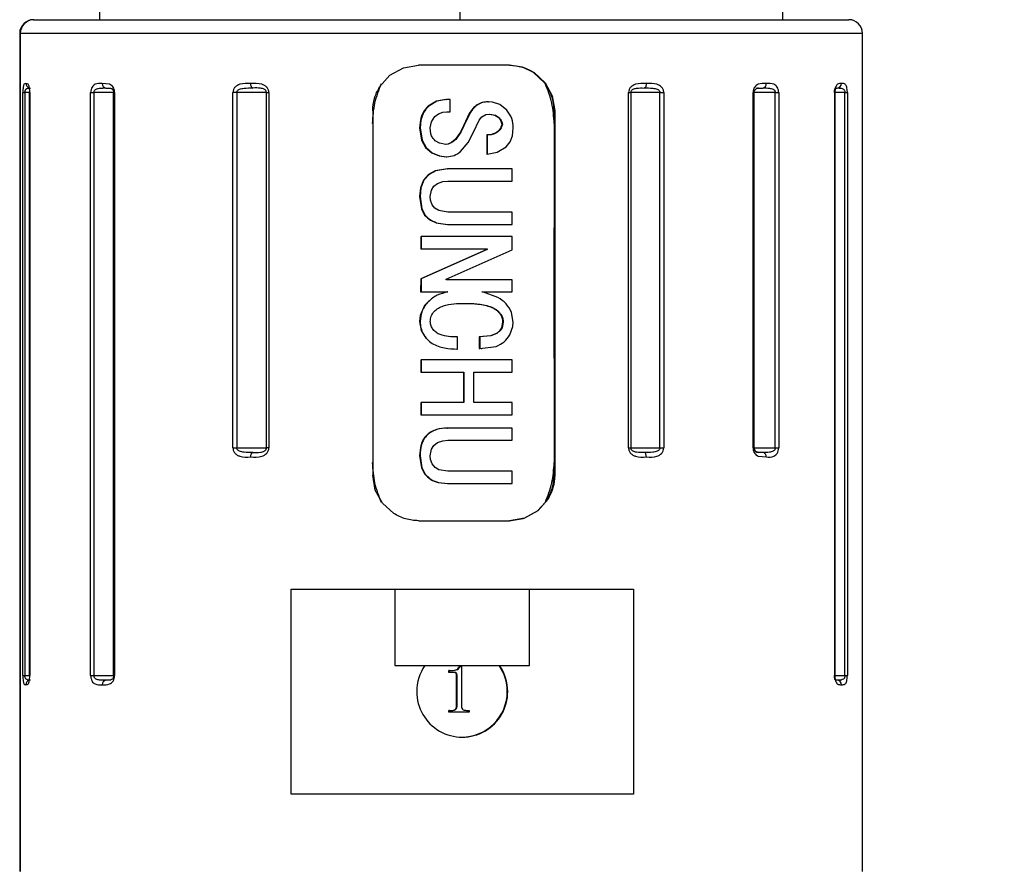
# Model space of a CAD drawing. Header units: millimetres. Extents: x 10 to 584, y 10 to 410.
# Tile 9 of 28: x 170 to 192, y 295 to 313. Entities that reach past the tile are written whole.
import ezdxf

# ---------------------------------------------------------------- set-up
doc = ezdxf.new("R2010")
doc.units = ezdxf.units.MM
doc.header["$LTSCALE"] = 2
doc.linetypes.add('SLD-实线', pattern=[0])
doc.layers.add('细实线层', color=7, linetype='SLD-实线')
doc.styles.add('SLDTEXTSTYLE1', font='txt')
doc.dimstyles.new('SLDDIMSTYLE1', dxfattribs={"dimtxt": 5, "dimasz": 5, "dimexe": 0, "dimexo": 0.0625, "dimgap": 1.25, "dimtad": 2, "dimrnd": 1e-09, "dimzin": 12, "dimdsep": 46, "dimtxsty": 'SLDTEXTSTYLE1', "dimsah": 1, "dimcen": 0.09, "dimadec": 0, "dimazin": 3, "dimtol": 1, "dimtp": 30, "dimtm": 30, "dimtfac": 1, "dimtdec": 0, "dimtofl": 0, "dimtmove": 0, "dimatfit": 3, "dimfxl": 1, "dimfrac": 2, "dimtolj": 1, "dimarcsym": 0})

# ---------------------------------------------------------------- blocks, each defined once
blk = doc.blocks.new('_D_1')
at = {"layer": '细实线层'}
for p, q in [((188.081, 327.375), (274.193, 327.375)), ((272.193, 327.375), (272.193, 247.969)), ((214.421, 247.969), (274.193, 247.969))]:
    blk.add_line(p, q, dxfattribs=at)
for points in [[(272.193, 327.375), (271.423, 322.375), (272.962, 322.375)], [(272.193, 247.969), (272.962, 252.969), (271.423, 252.969)]]:
    blk.add_solid(points, dxfattribs=at)
at = {"layer": '细实线层', "attachment_point": 1, "rotation": 90, "style": 'SLDTEXTSTYLE1'}
for s, insert, char_height in [('±30', (267.874, 290.4), 3.5), ('300', (266.375, 278.761), 5)]:
    blk.add_mtext(s, dxfattribs=dict(at, insert=insert, char_height=char_height))

msp = doc.modelspace()

# ---------------------------------------------------------------- linework, layer by layer
at = {"color": 7, "linetype": 'SLD-实线', "lineweight": 25}
for p, q in [((172.221204, 313.655083), (172.221204, 313.450267)), ((180.132125, 313.655083), (180.132125, 313.450267)), ((187.221204, 313.450267), (187.221204, 313.655083)), ((170.771204, 313.450267), (170.784648, 313.450267)), ((170.784648, 313.450267), (188.671205, 313.450267)), ((170.471204, 313.150269), (170.471204, 294.750263)), ((170.485098, 313.150269), (170.485098, 294.750263)), ((188.971204, 294.750263), (188.971204, 313.150269)), ((178.594989, 312.228841), (178.891591, 312.393148)), ((178.891591, 312.393148), (179.226538, 312.450265)), ((181.223534, 312.450265), (179.226538, 312.450265)), ((181.505236, 312.405725), (181.21256, 312.450265)), ((181.751473, 312.289444), (181.505236, 312.405725)), ((181.993322, 312.065271), (181.751473, 312.289444)), ((181.762431, 312.289444), (182.00428, 312.065271)), ((178.368555, 311.973852), (178.594989, 312.228841)), ((182.007278, 312.046711), (181.993322, 312.065271)), ((182.00428, 312.065271), (182.159151, 311.776173)), ((170.541459, 299.050269), (170.541459, 311.850269)), ((170.541459, 311.850269), (170.585711, 311.850269)), ((170.585711, 311.850269), (170.585711, 299.050269)), ((170.689786, 311.850269), (170.689786, 299.050269)), ((170.689936, 311.850269), (170.692175, 311.850269)), ((170.689936, 299.050269), (170.689936, 311.850269)), ((170.692175, 311.850269), (170.692175, 299.050269)), ((172.028563, 299.050269), (172.028563, 311.850269)), ((172.028563, 311.850269), (172.100073, 311.850269)), ((172.100073, 311.850269), (172.100073, 299.050269)), ((172.532024, 311.850269), (172.532024, 299.050269)), ((172.532174, 311.850269), (172.554547, 311.850269)), ((172.532174, 299.050269), (172.532174, 311.850269)), ((172.554547, 311.850269), (172.554547, 299.050269)), ((175.152159, 304.050264), (175.152159, 311.850269)), ((175.235715, 311.850269), (175.152159, 311.850269)), ((175.8864, 311.850269), (175.235715, 311.850269)), ((175.235715, 311.850269), (175.235715, 304.050264)), ((175.8864, 311.850269), (175.941516, 311.850269)), ((175.8864, 304.050264), (175.8864, 311.850269)), ((175.941516, 311.850269), (175.941516, 304.050264)), ((183.833994, 304.050264), (183.833994, 311.850269)), ((183.833994, 311.850269), (183.886551, 311.850269)), ((183.886551, 311.850269), (183.886551, 304.050264)), ((184.523602, 311.850269), (183.886551, 311.850269)), ((184.523602, 304.050264), (184.523602, 311.850269)), ((184.523602, 311.850269), (184.606811, 311.850269)), ((184.606811, 311.850269), (184.606811, 304.050264)), ((186.566349, 304.050264), (186.566349, 311.850269)), ((186.592347, 304.050264), (186.592347, 311.850269)), ((187.055726, 304.050264), (187.055726, 311.850269)), ((187.055726, 311.850269), (187.129465, 311.850269)), ((187.129465, 311.850269), (187.129465, 304.050264)), ((188.36064, 299.050269), (188.36064, 311.850269)), ((188.367242, 299.050269), (188.367242, 311.850269)), ((188.379016, 311.949064), (188.413819, 311.950264)), ((188.447489, 311.95755), (188.448788, 311.957289)), ((188.582723, 299.050269), (188.582723, 311.850269)), ((188.582723, 311.850269), (188.636888, 311.850269)), ((188.636888, 311.850269), (188.636888, 299.050269)), ((179.619099, 311.661449), (179.438519, 311.554027)), ((179.630057, 311.661449), (179.449477, 311.554027)), ((179.824408, 311.694545), (179.619099, 311.661449)), ((179.835366, 311.694545), (179.630057, 311.661449)), ((179.824408, 311.694545), (179.835366, 311.694545)), ((179.917272, 311.694545), (179.835366, 311.694545)), ((180.74659, 311.647755), (180.757547, 311.647755)), ((180.84476, 311.642152), (180.757547, 311.647755)), ((181.009348, 311.590728), (180.84476, 311.642152)), ((182.159151, 311.776173), (182.213014, 311.450263)), ((178.219022, 311.450263), (178.219022, 303.450269)), ((179.660696, 311.385055), (179.755068, 311.417428)), ((179.755068, 311.417428), (179.846784, 311.425534)), ((179.846784, 311.425534), (179.916983, 311.425534)), ((181.163837, 311.46529), (181.009348, 311.590728)), ((182.213014, 311.450263), (182.202057, 311.450263)), ((182.202057, 311.450263), (182.202057, 311.169614)), ((182.213014, 311.450263), (182.213014, 303.450269)), ((179.265159, 311.241743), (179.249531, 311.074656)), ((179.276117, 311.241743), (179.260489, 311.074656)), ((179.483362, 311.074656), (179.507726, 311.208409)), ((179.507726, 311.208409), (179.581095, 311.324392)), ((179.581095, 311.324392), (179.660696, 311.385055)), ((180.345669, 311.403026), (180.209615, 311.121446)), ((180.356627, 311.403026), (180.220573, 311.121446)), ((180.430545, 310.981092), (180.555121, 311.24456)), ((180.555121, 311.24456), (180.616825, 311.318782)), ((180.616825, 311.318782), (180.702195, 311.365311)), ((180.702195, 311.365311), (180.792208, 311.378752)), ((180.78125, 311.378752), (180.90025, 311.356773)), ((180.792208, 311.378752), (180.911207, 311.356773)), ((180.90025, 311.356773), (180.970164, 311.311421)), ((180.911207, 311.356773), (180.981122, 311.311421)), ((179.249531, 311.074656), (179.260489, 311.074656)), ((179.249531, 311.074656), (179.292481, 310.802755)), ((179.260489, 311.074656), (179.303439, 310.802755)), ((179.497689, 310.946052), (179.483362, 311.074656)), ((180.145291, 310.984437), (180.030462, 310.819951)), ((180.156249, 310.984437), (180.04142, 310.819951)), ((180.209615, 311.121446), (180.145291, 310.984437)), ((180.220573, 311.121446), (180.156249, 310.984437)), ((180.209615, 311.121446), (180.220573, 311.121446)), ((180.313832, 310.751473), (180.430545, 310.981092)), ((181.053445, 311.154109), (181.064403, 311.154109)), ((181.286273, 310.902511), (181.303576, 311.074656)), ((182.202057, 311.169614), (182.202057, 308.880207)), ((179.292481, 310.802755), (179.379757, 310.644549)), ((179.303439, 310.802755), (179.390715, 310.644549)), ((179.685923, 310.736743), (179.589295, 310.793784)), ((180.030462, 310.819951), (179.948157, 310.751562)), ((180.04142, 310.819951), (179.959115, 310.751562)), ((180.75591, 310.922322), (180.722614, 310.920564)), ((180.722614, 310.920564), (180.733572, 310.920564)), ((181.147375, 310.655733), (181.236945, 310.76805)), ((181.236945, 310.76805), (181.286273, 310.902511)), ((179.379757, 310.644549), (179.515402, 310.524446)), ((179.390715, 310.644549), (179.52636, 310.524446)), ((179.822737, 310.712089), (179.685923, 310.736743)), ((179.866505, 310.718027), (179.81178, 310.712089)), ((179.877463, 310.718027), (179.822737, 310.712089)), ((179.948157, 310.751562), (179.866505, 310.718027)), ((179.959115, 310.751562), (179.877463, 310.718027)), ((180.148311, 310.555947), (180.313832, 310.751473)), ((180.73325, 310.501558), (180.953619, 310.541821)), ((180.953619, 310.541821), (181.147375, 310.655733)), ((179.515402, 310.524446), (179.676122, 310.459857)), ((179.52636, 310.524446), (179.687079, 310.459857)), ((179.676122, 310.459857), (179.83498, 310.443078)), ((179.687079, 310.459857), (179.845938, 310.443078)), ((179.83498, 310.443078), (179.845938, 310.443078)), ((180.722292, 310.501558), (180.73325, 310.501558)), ((179.590696, 310.13221), (179.444744, 310.053532)), ((179.601654, 310.13221), (179.455702, 310.053532)), ((179.858196, 310.174075), (179.590696, 310.13221)), ((179.869154, 310.174075), (179.601654, 310.13221)), ((179.858196, 310.174075), (179.869154, 310.174075)), ((181.279832, 310.174075), (179.869154, 310.174075)), ((179.332618, 309.929972), (179.267531, 309.760165)), ((179.343576, 309.929972), (179.278489, 309.760165)), ((179.444744, 310.053532), (179.332618, 309.929972)), ((179.455702, 310.053532), (179.343576, 309.929972)), ((179.638318, 309.85753), (179.756204, 309.896347)), ((179.756204, 309.896347), (179.868991, 309.905072)), ((179.868991, 309.905072), (181.279713, 309.905072)), ((179.267531, 309.760165), (179.248714, 309.565884)), ((179.278489, 309.760165), (179.259672, 309.565884)), ((179.482442, 309.565884), (179.507685, 309.707706)), ((179.507685, 309.707706), (179.559801, 309.794006)), ((179.559801, 309.794006), (179.638318, 309.85753)), ((179.248714, 309.565884), (179.259672, 309.565884)), ((179.248714, 309.565884), (179.286763, 309.301485)), ((179.259672, 309.565884), (179.297721, 309.301485)), ((179.489664, 309.486826), (179.482442, 309.565884)), ((179.524584, 309.388001), (179.489664, 309.486826)), ((179.286763, 309.301485), (179.358483, 309.16251)), ((179.297721, 309.301485), (179.369441, 309.16251)), ((179.585795, 309.311059), (179.524584, 309.388001)), ((179.669654, 309.259479), (179.585795, 309.311059)), ((179.868661, 309.226704), (179.669654, 309.259479)), ((181.279522, 309.226704), (179.868661, 309.226704)), ((181.279445, 308.957701), (181.279522, 309.226704)), ((179.652803, 308.980604), (179.857604, 308.957701)), ((179.663761, 308.980604), (179.868562, 308.957701)), ((179.857604, 308.957701), (179.868562, 308.957701)), ((179.868562, 308.957701), (181.279445, 308.957701)), ((182.202055, 306.018678), (182.202055, 308.880207)), ((182.202057, 308.880207), (182.202057, 306.018678)), ((179.271917, 308.688697), (179.282909, 308.688697)), ((179.282909, 308.688697), (179.282851, 308.419687)), ((181.27938, 308.688697), (179.282909, 308.688697)), ((181.279324, 308.396299), (181.27938, 308.688697)), ((180.72136, 308.407989), (179.271805, 307.764714)), ((179.271866, 308.419687), (179.282851, 308.419687)), ((180.732318, 308.407989), (179.282763, 307.764714)), ((179.282851, 308.419687), (180.732354, 308.419687)), ((179.833228, 307.753024), (181.279324, 308.396299)), ((180.721361, 308.419687), (180.72136, 308.407989)), ((180.72136, 308.407989), (180.732318, 308.407989)), ((180.732354, 308.419687), (180.732318, 308.407989)), ((179.271805, 307.764714), (179.27179, 307.472323)), ((179.271805, 307.764714), (179.282763, 307.764714)), ((179.282763, 307.764714), (179.282747, 307.472323)), ((179.833239, 307.741326), (179.833228, 307.753024)), ((181.279247, 307.741326), (179.833239, 307.741326)), ((181.279235, 307.472323), (181.279247, 307.741326)), ((179.27179, 307.472323), (179.282747, 307.472323)), ((179.282747, 307.472323), (179.866928, 307.472323)), ((179.531973, 307.347012), (179.356676, 307.173011)), ((179.855969, 307.472323), (179.755572, 307.44834)), ((180.613119, 307.472323), (181.279235, 307.472323)), ((180.650713, 307.46532), (180.61312, 307.472323)), ((180.965162, 307.354865), (180.650713, 307.46532)), ((179.356676, 307.173011), (179.262506, 306.959291)), ((179.262506, 306.959291), (179.248366, 306.82495)), ((181.30251, 306.813252), (181.267304, 307.01941)), ((179.248366, 306.82495), (179.282015, 306.629975)), ((179.248366, 306.82495), (179.259341, 306.82495)), ((181.047654, 306.689155), (181.001795, 306.616967)), ((181.058618, 306.689155), (181.012763, 306.616967)), ((181.070608, 306.813252), (181.047654, 306.689155)), ((181.081566, 306.813252), (181.058618, 306.689155)), ((181.070608, 306.813252), (181.081566, 306.813252)), ((181.231733, 306.532596), (181.295378, 306.71717)), ((181.295378, 306.71717), (181.30251, 306.813252)), ((179.282015, 306.629975), (179.383765, 306.458575)), ((180.078968, 306.216766), (180.078891, 306.485769)), ((180.803655, 306.511079), (180.558173, 306.485769)), ((180.558173, 306.485769), (180.569148, 306.485769)), ((180.814635, 306.511079), (180.569165, 306.485769)), ((180.569165, 306.485769), (180.569237, 306.228464)), ((180.93573, 306.563404), (180.803655, 306.511079)), ((180.946703, 306.563404), (180.814635, 306.511079)), ((181.001795, 306.616967), (180.93573, 306.563404)), ((181.012763, 306.616967), (180.946703, 306.563404)), ((180.558235, 306.228464), (180.569237, 306.228464)), ((180.569237, 306.228464), (180.930188, 306.279142)), ((180.60124, 306.228337), (180.612373, 306.228337)), ((180.067965, 306.216766), (180.078968, 306.216766)), ((182.202057, 306.018678), (182.202057, 303.72673)), ((179.27197, 305.982848), (179.282928, 305.982848)), ((181.279435, 305.982848), (179.282928, 305.982848)), ((181.27951, 305.713837), (181.279435, 305.982848)), ((179.272045, 305.713837), (179.283003, 305.713837)), ((179.283003, 305.713837), (180.219284, 305.713837)), ((180.441067, 305.713837), (181.27951, 305.713837)), ((179.272292, 305.047174), (179.28325, 305.047174)), ((180.219612, 305.047174), (179.28325, 305.047174)), ((181.279693, 305.047174), (180.44139, 305.047174)), ((179.272418, 304.778171), (179.283376, 304.778171)), ((179.283376, 304.778171), (181.279809, 304.778171)), ((179.858359, 304.485773), (179.869317, 304.485773)), ((181.279953, 304.485773), (179.869317, 304.485773)), ((179.508404, 304.019426), (179.560353, 304.105629)), ((179.560353, 304.105629), (179.638673, 304.169116)), ((179.638673, 304.169116), (179.756342, 304.207978)), ((179.756342, 304.207978), (179.869518, 304.216762)), ((179.869518, 304.216762), (181.280102, 304.216762)), ((175.152159, 304.050264), (175.235715, 304.050264)), ((175.235715, 304.050264), (175.8864, 304.050264)), ((175.941516, 304.050264), (175.8864, 304.050264)), ((179.249492, 303.877582), (179.287875, 303.613131)), ((179.249492, 303.877582), (179.26045, 303.877582)), ((179.26045, 303.877582), (179.298833, 303.613131)), ((179.483319, 303.877582), (179.508404, 304.019426)), ((179.490622, 303.798636), (179.483319, 303.877582)), ((183.833994, 304.050264), (183.886551, 304.050264)), ((183.886551, 304.050264), (184.523602, 304.050264)), ((184.523602, 304.050264), (184.606811, 304.050264)), ((187.055726, 304.050264), (187.129465, 304.050264)), ((179.525725, 303.699662), (179.490622, 303.798636)), ((179.587156, 303.622653), (179.525725, 303.699662)), ((182.202057, 303.72673), (182.202057, 303.450269)), ((178.274192, 303.124358), (178.219022, 303.450269)), ((179.287875, 303.613131), (179.359939, 303.474014)), ((179.298833, 303.613131), (179.370897, 303.474014)), ((179.671254, 303.571072), (179.587156, 303.622653)), ((179.870122, 303.538402), (179.671254, 303.571072)), ((181.280558, 303.538402), (179.870122, 303.538402)), ((182.202066, 303.450269), (182.213014, 303.450269)), ((179.655175, 303.292138), (179.859444, 303.269398)), ((179.666133, 303.292138), (179.870402, 303.269398)), ((179.859444, 303.269398), (179.870402, 303.269398)), ((179.870402, 303.269398), (181.280775, 303.269398)), ((178.432605, 302.835261), (178.274192, 303.124358)), ((178.679364, 302.611087), (178.432605, 302.835261)), ((181.834253, 302.671698), (182.008792, 302.855891)), ((182.066935, 302.926679), (181.845211, 302.671698)), ((181.542882, 302.507383), (181.834253, 302.671698)), ((181.845211, 302.671698), (181.55384, 302.507383)), ((179.226538, 302.450267), (181.223534, 302.450267)), ((181.212507, 302.450267), (181.524253, 302.500946)), ((181.55384, 302.507383), (181.223534, 302.450267)), ((181.524253, 302.500946), (181.542882, 302.507383)), ((176.42685, 300.950264), (183.941501, 300.950264)), ((176.42685, 296.450269), (176.42685, 300.950264)), ((178.707998, 300.950264), (178.707998, 299.270269)), ((181.660352, 299.270269), (181.660352, 300.950264)), ((183.941501, 300.950264), (183.941501, 296.450269)), ((178.707998, 299.270269), (181.660352, 299.270269)), ((179.893367, 299.120647), (179.893367, 299.162311)), ((179.904324, 299.162311), (179.893367, 299.162311)), ((179.904324, 299.120647), (179.893367, 299.120647)), ((179.904324, 299.120647), (179.904324, 299.162311)), ((179.904324, 299.162311), (179.95828, 299.162311)), ((180.011368, 299.120647), (179.904324, 299.120647)), ((180.143765, 299.259533), (180.132807, 299.259533)), ((180.143765, 299.259533), (180.167817, 299.259533)), ((180.167817, 299.259533), (180.167817, 298.379977)), ((170.541459, 299.050269), (170.585711, 299.050269)), ((170.689936, 299.050269), (170.692175, 299.050269)), ((172.028563, 299.050269), (172.100073, 299.050269)), ((172.532174, 299.050269), (172.554547, 299.050269)), ((180.070741, 299.069216), (180.059783, 299.069216)), ((180.059783, 298.378673), (180.059783, 299.069216)), ((180.070741, 298.378673), (180.070741, 299.069216)), ((188.413819, 298.950267), (188.379016, 298.951467)), ((188.582723, 299.050269), (188.636888, 299.050269)), ((181.171715, 298.700263), (181.182673, 298.700263)), ((179.904324, 298.287314), (179.893367, 298.287314)), ((179.893367, 298.245643), (179.893367, 298.287314)), ((179.904324, 298.245643), (179.893367, 298.245643)), ((179.904324, 298.245643), (179.904324, 298.287314)), ((179.904324, 298.287314), (179.957847, 298.287314)), ((180.334234, 298.245643), (179.904324, 298.245643)), ((180.070741, 298.378673), (180.059783, 298.378673)), ((180.276811, 298.287314), (180.334234, 298.287314)), ((180.334234, 298.287314), (180.334234, 298.245643)), ((183.941501, 296.450269), (176.42685, 296.450269))]:
    msp.add_line(p, q, dxfattribs=at)
at = {"color": 8, "linetype": 'SLD-实线', "lineweight": 25}
for p, q in [((170.485098, 313.150269), (170.471204, 313.150269)), ((188.971204, 313.150269), (170.485098, 313.150269)), ((170.689936, 311.850269), (170.585711, 311.850269)), ((170.689786, 311.850269), (170.689936, 311.850269)), ((172.532024, 311.850269), (172.100073, 311.850269)), ((172.445871, 312.032026), (172.283045, 312.050265)), ((172.363454, 311.950264), (172.466553, 311.945987)), ((172.532024, 311.850269), (172.532174, 311.850269)), ((186.566349, 311.850269), (186.592347, 311.850269)), ((187.055726, 311.850269), (186.592197, 311.850269)), ((188.36064, 311.850269), (188.367242, 311.850269)), ((188.582723, 311.850269), (188.367091, 311.850269)), ((186.566349, 304.050264), (186.592347, 304.050264)), ((186.591534, 304.050264), (187.055726, 304.050264)), ((186.682098, 303.8685), (186.856074, 303.850268)), ((170.585711, 299.050269), (170.689786, 299.050269)), ((170.689786, 299.050269), (170.689936, 299.050269)), ((172.100073, 299.050269), (172.532024, 299.050269)), ((172.466528, 298.954544), (172.363454, 298.950267)), ((172.532024, 299.050269), (172.532174, 299.050269)), ((188.36064, 299.050269), (188.367242, 299.050269)), ((188.367091, 299.050269), (188.582723, 299.050269))]:
    msp.add_line(p, q, dxfattribs=at)
at = {"color": 7, "linetype": 'SLD-实线', "lineweight": 25, "flags": 128}
for points in [[(175.587237, 311.950264), (175.578423, 311.952186), (175.569948, 311.957878), (175.562137, 311.967117), (175.55529, 311.979552), (175.549672, 311.994706), (175.545497, 312.011999), (175.542926, 312.03076), (175.542057, 312.050265)], [(184.225555, 312.050265), (184.224619, 312.03076), (184.221848, 312.011999), (184.217348, 311.994706), (184.211293, 311.979552), (184.203913, 311.967117), (184.195495, 311.957878), (184.186359, 311.952186), (184.176859, 311.950264)], [(179.916983, 311.425534), (179.917142, 311.576177), (179.917272, 311.694545)], [(180.722614, 310.920564), (180.722428, 310.685922), (180.722292, 310.501558)], [(180.733572, 310.920564), (180.733385, 310.685922), (180.73325, 310.501558)], [(181.279713, 309.905072), (181.279778, 310.055715), (181.279832, 310.174075)], [(179.271917, 308.688697), (179.271887, 308.538054), (179.271866, 308.419687)], [(180.558173, 306.485769), (180.558206, 306.341675), (180.558235, 306.228464)], [(179.27197, 305.982848), (179.27201, 305.832204), (179.272045, 305.713837)], [(179.282928, 305.982848), (179.282968, 305.832204), (179.283003, 305.713837)], [(180.208326, 305.713837), (180.208496, 305.340503), (180.208654, 305.047174)], [(180.219284, 305.713837), (180.219454, 305.340503), (180.219612, 305.047174)], [(180.44139, 305.047174), (180.441195, 305.420508), (180.441067, 305.713837)], [(179.272292, 305.047174), (179.27236, 304.896531), (179.272418, 304.778171)], [(179.28325, 305.047174), (179.283318, 304.896531), (179.283376, 304.778171)], [(181.279809, 304.778171), (181.279742, 304.928814), (181.279693, 305.047174)], [(181.280102, 304.216762), (181.280016, 304.367405), (181.279953, 304.485773)], [(175.542057, 303.850268), (175.542926, 303.869774), (175.545497, 303.888534), (175.549672, 303.90582), (175.55529, 303.920974), (175.562137, 303.933409), (175.569948, 303.942655), (175.578423, 303.948347), (175.587237, 303.950262)], [(184.225555, 303.850268), (184.224619, 303.869774), (184.221848, 303.888534), (184.217348, 303.90582), (184.211293, 303.920974), (184.203913, 303.933409), (184.195495, 303.942655), (184.186359, 303.948347), (184.176859, 303.950262)], [(181.280775, 303.269398), (181.280651, 303.420042), (181.280558, 303.538402)], [(188.373791, 298.952294), (188.374316, 298.952189), (188.393825, 298.950267)]]:
    msp.add_lwpolyline(points, dxfattribs=at)
at = {"color": 7, "linetype": 'SLD-实线', "lineweight": 25}
for centre, radius, start, end in [((170.771212, 313.15026), 0.300007, 90.0013689, 179.9981864), ((170.784878, 313.150487), 0.299779, 90.0438685, 180.0417513), ((188.671198, 313.15026), 0.300006, 0.0016618, 89.998694), ((172.374444, 312.041432), 0.091829, 174.4800389, 263.1262673), ((186.687481, 311.850229), 0.100035, 90.0040192, 120.0528672), ((186.765806, 312.04014), 0.090831, 278.3123822, 6.4003482), ((188.41125, 312.04783), 0.097601, 271.5081733, 1.4295403), ((186.687484, 304.050273), 0.100011, 180.005097, 269.9938358), ((186.765818, 303.860396), 0.090819, 353.5970634, 81.6943352), ((180.186767, 298.700315), 1.00109, 145.296239, 180.0030038), ((180.170628, 298.700317), 1.001087, 359.9969143, 34.7038002), ((180.181582, 298.700316), 1.001091, 359.9969842, 34.7037304), ((172.374444, 298.859099), 0.091829, 96.8737327, 185.5199611), ((188.41125, 298.8527), 0.097601, 358.5704597, 88.4918267), ((180.184175, 298.699058), 0.998499, 179.9308593, 0.0691407), ((180.172473, 298.69951), 0.999242, 270.042688, 0.0431543)]:
    msp.add_arc(centre, radius, start, end, dxfattribs=at)
at = {"color": 8, "linetype": 'SLD-实线', "lineweight": 25}
for centre, radius, start, end in [((170.705941, 312.049651), 0.099558, 179.646471, 256.4326031), ((170.705948, 298.850876), 0.099565, 103.5746541, 180.3513697)]:
    msp.add_arc(centre, radius, start, end, dxfattribs=at)
at = {"color": 7, "linetype": 'SLD-实线', "lineweight": 25}
for points, knots in [([(181.223534, 312.450265), (181.319278, 312.443136), (181.510659, 312.428887), (181.678538, 312.335908), (181.762431, 312.289444)], [0, 0, 0, 0, 0.500277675, 1, 1, 1, 1]), ([(172.283045, 312.050265), (172.228188, 312.052752), (172.141436, 312.056686), (172.059987, 311.982543), (172.033377, 311.914207), (172.030229, 311.872395), (172.028563, 311.850269)], [0, 0, 0, 0, 0.420555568, 0.66508633, 0.822772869, 1, 1, 1, 1]), ([(175.542057, 312.050265), (175.461446, 312.053405), (175.33973, 312.058146), (175.208149, 311.989771), (175.160152, 311.916809), (175.154855, 311.872707), (175.152159, 311.850269)], [0, 0, 0, 0, 0.484631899, 0.731748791, 0.863517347, 1, 1, 1, 1]), ([(175.941516, 311.850269), (175.940776, 311.861524), (175.939298, 311.88402), (175.925323, 311.926436), (175.89532, 311.971592), (175.843747, 312.010416), (175.728399, 312.055569), (175.624127, 312.052601), (175.542057, 312.050265)], [0, 0, 0, 0, 0.0673779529, 0.1346712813, 0.2654429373, 0.385296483, 0.5161790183, 1, 1, 1, 1]), ([(184.22556, 312.050265), (184.145454, 312.053131), (184.023758, 312.057484), (183.891789, 311.989907), (183.842304, 311.917037), (183.836791, 311.872738), (183.833994, 311.850269)], [0, 0, 0, 0, 0.481167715, 0.730984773, 0.863556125, 1, 1, 1, 1]), ([(184.606811, 311.850269), (184.606126, 311.861514), (184.60476, 311.88393), (184.591863, 311.926095), (184.564158, 311.971147), (184.515598, 312.010308), (184.405346, 312.055925), (184.304845, 312.052761), (184.22556, 312.050265)], [0, 0, 0, 0, 0.069474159, 0.138493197, 0.270780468, 0.38978488, 0.518595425, 1, 1, 1, 1]), ([(186.856074, 312.050265), (186.795988, 312.052576), (186.701344, 312.056216), (186.606026, 311.984896), (186.572268, 311.915028), (186.56838, 311.872495), (186.566349, 311.850269)], [0, 0, 0, 0, 0.433925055, 0.683492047, 0.834613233, 1, 1, 1, 1]), ([(187.129465, 311.850269), (187.12899, 311.86148), (187.12805, 311.883629), (187.119228, 311.924806), (187.100836, 311.96869), (187.066714, 312.008887), (186.989189, 312.055099), (186.914373, 312.052382), (186.856074, 312.050265)], [0, 0, 0, 0, 0.085921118, 0.169753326, 0.32194613, 0.44566888, 0.5680439, 1, 1, 1, 1]), ([(170.606386, 312.050265), (170.590295, 312.046183), (170.551709, 312.036395), (170.549438, 311.971367), (170.541934, 311.913045), (170.541627, 311.872423), (170.541459, 311.850269)], [0, 0, 0, 0, 0.198256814, 0.475388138, 0.713897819, 1, 1, 1, 1]), ([(170.585711, 311.850269), (170.585967, 311.857818), (170.586458, 311.87232), (170.591016, 311.892771), (170.598596, 311.910377), (170.614118, 311.932395), (170.651665, 311.951343), (170.685616, 311.950655), (170.704924, 311.950264)], [0, 0, 0, 0, 0.125090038, 0.240305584, 0.345141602, 0.441348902, 0.682292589, 1, 1, 1, 1]), ([(170.692175, 311.850269), (170.692007, 311.861451), (170.691676, 311.883367), (170.688551, 311.923499), (170.682708, 311.965345), (170.671419, 312.003664), (170.654807, 312.042681), (170.625462, 312.047277), (170.606386, 312.050265)], [0, 0, 0, 0, 0.139498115, 0.273406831, 0.502907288, 0.661751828, 0.780134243, 1, 1, 1, 1]), ([(172.100073, 311.850269), (172.100665, 311.8579), (172.101838, 311.873023), (172.111879, 311.893974), (172.127466, 311.911633), (172.162644, 311.935565), (172.244281, 311.952315), (172.316949, 311.951064), (172.363454, 311.950264)], [0, 0, 0, 0, 0.07321451, 0.145096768, 0.21905214, 0.298066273, 0.550793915, 1, 1, 1, 1]), ([(172.554547, 311.850269), (172.554043, 311.861482), (172.553046, 311.883657), (172.54373, 311.924956), (172.524287, 311.968675), (172.489307, 312.009357), (172.460284, 312.024504), (172.445871, 312.032026)], [0, 0, 0, 0, 0.150119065, 0.29687783, 0.564704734, 0.78383624, 1, 1, 1, 1]), ([(172.466553, 311.945987), (172.481641, 311.940655), (172.502498, 311.933285), (172.519101, 311.910355), (172.527175, 311.892814), (172.532579, 311.872393), (172.533287, 311.857828), (172.533655, 311.850269)], [0, 0, 0, 0, 0.364864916, 0.504374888, 0.655705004, 0.821308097, 1, 1, 1, 1]), ([(172.492962, 311.936175), (172.497047, 311.933348), (172.506712, 311.926659), (172.519227, 311.909281), (172.527163, 311.888963), (172.531685, 311.86827), (172.532391, 311.856467), (172.532762, 311.850269)], [0, 0, 0, 0, 0.150672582, 0.356467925, 0.640094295, 0.811014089, 1, 1, 1, 1]), ([(175.235715, 311.850269), (175.236542, 311.857968), (175.238223, 311.873608), (175.251718, 311.894633), (175.271767, 311.912062), (175.317954, 311.936294), (175.425973, 311.952569), (175.52318, 311.951179), (175.587232, 311.950264)], [0, 0, 0, 0, 0.058206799, 0.118249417, 0.184294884, 0.258882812, 0.511655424, 1, 1, 1, 1]), ([(175.8864, 311.850269), (175.885722, 311.857914), (175.884373, 311.873117), (175.873733, 311.893973), (175.857825, 311.911635), (175.821753, 311.935815), (175.728412, 311.953774), (175.644408, 311.951685), (175.587232, 311.950264)], [0, 0, 0, 0, 0.065948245, 0.131162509, 0.198382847, 0.270227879, 0.503296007, 1, 1, 1, 1]), ([(178.405795, 312.044484), (178.350181, 311.904534), (178.238917, 311.624543), (178.218351, 311.323957), (178.208065, 311.173615)], [0, 0, 0, 0, 0.499839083, 1, 1, 1, 1]), ([(178.219022, 311.450263), (178.225646, 311.54276), (178.238893, 311.727743), (178.325336, 311.89182), (178.368555, 311.973852)], [0, 0, 0, 0, 0.500036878, 1, 1, 1, 1]), ([(182.202057, 311.169614), (182.192007, 311.321577), (182.172012, 311.623944), (182.061997, 311.906269), (182.007273, 312.046704)], [0, 0, 0, 0, 0.5025787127, 1, 1, 1, 1]), ([(182.202057, 311.450263), (182.193268, 311.557836), (182.175758, 311.772167), (182.063292, 311.955424), (182.007273, 312.046704)], [0, 0, 0, 0, 0.501901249, 1, 1, 1, 1]), ([(183.886551, 311.850269), (183.887207, 311.857906), (183.888507, 311.873056), (183.898754, 311.893891), (183.914111, 311.911567), (183.948845, 311.935718), (184.0396, 311.953874), (184.121238, 311.951727), (184.176859, 311.950264)], [0, 0, 0, 0, 0.067497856, 0.133903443, 0.201718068, 0.273589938, 0.505084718, 1, 1, 1, 1]), ([(184.176859, 311.950264), (184.239929, 311.951172), (184.335778, 311.952553), (184.442353, 311.936263), (184.48798, 311.912046), (184.507812, 311.894599), (184.521138, 311.873576), (184.522788, 311.857965), (184.523602, 311.850269)], [0, 0, 0, 0, 0.48646814, 0.739307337, 0.814163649, 0.880594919, 0.94113854, 1, 1, 1, 1]), ([(186.591534, 311.850269), (186.591791, 311.856324), (186.592292, 311.868156), (186.596293, 311.885049), (186.602167, 311.900509), (186.60807, 311.909426), (186.610946, 311.913771)], [0, 0, 0, 0, 0.268982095, 0.525626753, 0.768857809, 1, 1, 1, 1]), ([(186.610946, 311.913771), (186.620967, 311.923458), (186.641713, 311.943515), (186.702818, 311.95141), (186.748081, 311.950728), (186.778937, 311.950264)], [0, 0, 0, 0, 0.229197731, 0.474531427, 1, 1, 1, 1]), ([(186.778937, 311.950264), (186.828057, 311.951081), (186.904416, 311.952352), (186.990055, 311.935707), (187.02697, 311.911715), (187.043273, 311.89408), (187.053856, 311.873106), (187.0551, 311.85791), (187.055726, 311.850269)], [0, 0, 0, 0, 0.4561483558, 0.709097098, 0.7873688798, 0.8598850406, 0.9295463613, 1, 1, 1, 1]), ([(188.355005, 311.850269), (188.355056, 311.85493), (188.355157, 311.864006), (188.356068, 311.880888), (188.357542, 311.899482), (188.360433, 311.917904), (188.363061, 311.936731), (188.373007, 311.944419), (188.379016, 311.949064)], [0, 0, 0, 0, 0.132454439, 0.257913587, 0.480855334, 0.660029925, 0.794565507, 1, 1, 1, 1]), ([(188.508822, 312.050265), (188.476715, 312.049371), (188.417918, 312.047733), (188.379213, 311.976101), (188.363645, 311.913348), (188.361693, 311.872365), (188.36064, 311.850269)], [0, 0, 0, 0, 0.312270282, 0.571847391, 0.769171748, 1, 1, 1, 1]), ([(188.413819, 311.950264), (188.442369, 311.950915), (188.489393, 311.951988), (188.542536, 311.933951), (188.564908, 311.910876), (188.575256, 311.893159), (188.581648, 311.872512), (188.582357, 311.857841), (188.582723, 311.850269)], [0, 0, 0, 0, 0.3809125, 0.627393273, 0.714832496, 0.804547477, 0.899137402, 1, 1, 1, 1]), ([(188.636888, 311.850269), (188.63668, 311.861452), (188.636272, 311.883384), (188.632443, 311.923641), (188.624851, 311.965631), (188.610467, 312.004971), (188.580441, 312.049225), (188.538906, 312.049828), (188.508822, 312.050265)], [0, 0, 0, 0, 0.122335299, 0.239923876, 0.442575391, 0.585966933, 0.700110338, 1, 1, 1, 1]), ([(180.74659, 311.647755), (180.70558, 311.644765), (180.623534, 311.638782), (180.510483, 311.585097), (180.416221, 311.504316), (180.369221, 311.436839), (180.345669, 311.403026)], [0, 0, 0, 0, 0.249458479, 0.499077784, 0.748980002, 1, 1, 1, 1]), ([(180.757547, 311.647755), (180.716538, 311.644765), (180.634492, 311.638782), (180.521441, 311.585097), (180.427179, 311.504316), (180.380179, 311.436839), (180.356627, 311.403026)], [0, 0, 0, 0, 0.249457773, 0.499077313, 0.748979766, 1, 1, 1, 1]), ([(179.438519, 311.554027), (179.396587, 311.509246), (179.31269, 311.419649), (179.281007, 311.301061), (179.265159, 311.241743)], [0, 0, 0, 0, 0.4997979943, 1, 1, 1, 1]), ([(179.449477, 311.554027), (179.407545, 311.509246), (179.323648, 311.419649), (179.291965, 311.301061), (179.276117, 311.241743)], [0, 0, 0, 0, 0.499797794, 1, 1, 1, 1]), ([(181.303576, 311.074656), (181.298147, 311.146271), (181.287306, 311.289278), (181.204951, 311.40668), (181.163837, 311.46529)], [0, 0, 0, 0, 0.500775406, 1, 1, 1, 1]), ([(180.970164, 311.311421), (180.990452, 311.288681), (181.031129, 311.243088), (181.045994, 311.183818), (181.053445, 311.154109)], [0, 0, 0, 0, 0.498763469, 1, 1, 1, 1]), ([(180.981122, 311.311421), (181.00141, 311.288681), (181.042086, 311.243088), (181.056951, 311.183818), (181.064403, 311.154109)], [0, 0, 0, 0, 0.498761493, 1, 1, 1, 1]), ([(181.064403, 311.154109), (181.060189, 311.136155), (181.051722, 311.100082), (181.016231, 311.034293), (180.947636, 310.969923), (180.845217, 310.9205), (180.770759, 310.920542), (180.733572, 310.920564)], [0, 0, 0, 0, 0.124650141, 0.250444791, 0.500722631, 0.750642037, 1, 1, 1, 1]), ([(181.053445, 311.154109), (181.040697, 311.114307), (181.015143, 311.034521), (180.920852, 310.9581), (180.850623, 310.9356), (180.819714, 310.925697)], [0, 0, 0, 0, 0.357897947, 0.717411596, 1, 1, 1, 1]), ([(179.589295, 310.793784), (179.567863, 310.815457), (179.525003, 310.858798), (179.506793, 310.916969), (179.497689, 310.946052)], [0, 0, 0, 0, 0.500035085, 1, 1, 1, 1]), ([(179.845938, 310.443078), (179.901447, 310.44817), (180.01248, 310.458354), (180.10303, 310.523413), (180.148311, 310.555947)], [0, 0, 0, 0, 0.499939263, 1, 1, 1, 1]), ([(179.358483, 309.16251), (179.399852, 309.119878), (179.482677, 309.034527), (179.596055, 308.998591), (179.652803, 308.980604)], [0, 0, 0, 0, 0.499480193, 1, 1, 1, 1]), ([(179.369441, 309.16251), (179.41081, 309.119878), (179.493635, 309.034527), (179.607013, 308.998591), (179.663761, 308.980604)], [0, 0, 0, 0, 0.499480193, 1, 1, 1, 1]), ([(179.866928, 307.472323), (179.788136, 307.453094), (179.630698, 307.414673), (179.431596, 307.270493), (179.286174, 307.067885), (179.268292, 306.905989), (179.259341, 306.82495)], [0, 0, 0, 0, 0.2504192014, 0.5003706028, 0.7499014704, 1, 1, 1, 1]), ([(181.267304, 307.01941), (181.231694, 307.088575), (181.160456, 307.226939), (181.030271, 307.312216), (180.965162, 307.354865)], [0, 0, 0, 0, 0.499873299, 1, 1, 1, 1]), ([(179.482061, 306.82495), (179.486026, 306.865106), (179.49396, 306.945464), (179.564646, 307.047053), (179.658786, 307.12211), (179.880178, 307.216384), (180.081421, 307.219844), (180.242309, 307.222609)], [0, 0, 0, 0, 0.125208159, 0.25055249, 0.376142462, 0.501243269, 1, 1, 1, 1]), ([(180.231341, 307.222609), (180.274817, 307.222169), (180.361725, 307.221288), (180.448398, 307.214852), (180.491712, 307.211635)], [0, 0, 0, 0, 0.50026104, 1, 1, 1, 1]), ([(180.242309, 307.222609), (180.285785, 307.222169), (180.372692, 307.221288), (180.459364, 307.214852), (180.502678, 307.211635)], [0, 0, 0, 0, 0.500261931, 1, 1, 1, 1]), ([(180.491712, 307.211635), (180.541578, 307.206434), (180.641144, 307.196049), (180.737115, 307.167581), (180.785021, 307.153371)], [0, 0, 0, 0, 0.500834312, 1, 1, 1, 1]), ([(180.502678, 307.211635), (180.552543, 307.206434), (180.652108, 307.196049), (180.748079, 307.167581), (180.795984, 307.153371)], [0, 0, 0, 0, 0.500833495, 1, 1, 1, 1]), ([(180.785021, 307.153371), (180.808191, 307.144458), (180.854511, 307.126638), (180.89639, 307.100006), (180.91732, 307.086696)], [0, 0, 0, 0, 0.500205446, 1, 1, 1, 1]), ([(180.795984, 307.153371), (180.819153, 307.144458), (180.865473, 307.126638), (180.907351, 307.100006), (180.928282, 307.086696)], [0, 0, 0, 0, 0.500206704, 1, 1, 1, 1]), ([(180.91732, 307.086696), (180.937554, 307.07164), (180.977967, 307.041571), (181.008002, 307.001133), (181.022998, 306.980942)], [0, 0, 0, 0, 0.5006872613, 1, 1, 1, 1]), ([(180.928282, 307.086696), (180.948515, 307.07164), (180.988927, 307.041571), (181.018961, 307.001133), (181.033958, 306.980942)], [0, 0, 0, 0, 0.500686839, 1, 1, 1, 1]), ([(181.022998, 306.980942), (181.031303, 306.966589), (181.047921, 306.937867), (181.057148, 306.905992), (181.061765, 306.890045)], [0, 0, 0, 0, 0.4997173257, 1, 1, 1, 1]), ([(181.033958, 306.980942), (181.042262, 306.966589), (181.05888, 306.937867), (181.068107, 306.905992), (181.072724, 306.890045)], [0, 0, 0, 0, 0.499716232, 1, 1, 1, 1]), ([(181.061765, 306.890045), (181.064213, 306.877377), (181.069116, 306.852005), (181.07011, 306.826182), (181.070608, 306.813252)], [0, 0, 0, 0, 0.4992944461, 1, 1, 1, 1]), ([(181.072724, 306.890045), (181.075172, 306.877377), (181.080074, 306.852005), (181.081068, 306.826182), (181.081566, 306.813252)], [0, 0, 0, 0, 0.499294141, 1, 1, 1, 1]), ([(179.259341, 306.82495), (179.262745, 306.777067), (179.269538, 306.68151), (179.324977, 306.546997), (179.411415, 306.431723), (179.55937, 306.308066), (179.793493, 306.233811), (179.983678, 306.222456), (180.078968, 306.216766)], [0, 0, 0, 0, 0.125202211, 0.24986269, 0.374880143, 0.500117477, 0.749538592, 1, 1, 1, 1]), ([(180.078891, 306.485769), (179.948873, 306.487644), (179.786411, 306.489987), (179.613727, 306.578198), (179.546265, 306.646585), (179.492469, 306.728565), (179.485534, 306.792791), (179.482061, 306.82495)], [0, 0, 0, 0, 0.499794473, 0.624512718, 0.749598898, 0.874625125, 1, 1, 1, 1]), ([(180.930188, 306.279142), (180.991388, 306.308249), (181.113924, 306.366525), (181.192435, 306.477199), (181.231733, 306.532596)], [0, 0, 0, 0, 0.4994522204, 1, 1, 1, 1]), ([(179.858359, 304.485773), (179.776192, 304.480829), (179.652735, 304.473401), (179.501377, 304.407535), (179.400857, 304.335236), (179.324047, 304.237436), (179.260106, 304.084293), (179.253738, 303.960279), (179.249492, 303.877582)], [0, 0, 0, 0, 0.249007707, 0.374140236, 0.499171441, 0.623972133, 0.749253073, 1, 1, 1, 1]), ([(179.869317, 304.485773), (179.78715, 304.480829), (179.663693, 304.473401), (179.512335, 304.407535), (179.411815, 304.335236), (179.335005, 304.237436), (179.271064, 304.084293), (179.264696, 303.960279), (179.26045, 303.877582)], [0, 0, 0, 0, 0.249007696, 0.374140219, 0.49917161, 0.623972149, 0.749253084, 1, 1, 1, 1]), ([(175.152159, 304.050264), (175.152862, 304.039016), (175.154264, 304.016575), (175.167508, 303.974323), (175.195993, 303.929209), (175.245683, 303.890151), (175.358498, 303.844562), (175.461081, 303.847751), (175.542052, 303.850268)], [0, 0, 0, 0, 0.068408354, 0.136483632, 0.267576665, 0.38638099, 0.515656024, 1, 1, 1, 1]), ([(175.587232, 303.950262), (175.523161, 303.949346), (175.425958, 303.947957), (175.317943, 303.964241), (175.271774, 303.98847), (175.251726, 304.005906), (175.238221, 304.026926), (175.236542, 304.042565), (175.235715, 304.050264)], [0, 0, 0, 0, 0.488491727, 0.741084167, 0.815696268, 0.881763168, 0.941792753, 1, 1, 1, 1]), ([(175.542052, 303.850268), (175.623734, 303.847388), (175.74758, 303.843021), (175.882277, 303.910288), (175.933002, 303.983325), (175.938656, 304.027775), (175.941516, 304.050264)], [0, 0, 0, 0, 0.484062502, 0.733938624, 0.865391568, 1, 1, 1, 1]), ([(175.587232, 303.950262), (175.64439, 303.948847), (175.728394, 303.946768), (175.82175, 303.964701), (175.857826, 303.9889), (175.873738, 304.006556), (175.884371, 304.027415), (175.885721, 304.04262), (175.8864, 304.050264)], [0, 0, 0, 0, 0.496564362, 0.72979701, 0.801622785, 0.868819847, 0.934052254, 1, 1, 1, 1]), ([(183.833994, 304.050264), (183.834719, 304.039012), (183.836167, 304.016539), (183.849847, 303.974197), (183.879184, 303.929089), (183.929788, 303.890188), (184.042765, 303.845011), (184.145088, 303.847954), (184.22556, 303.850268)], [0, 0, 0, 0, 0.068332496, 0.136478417, 0.268372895, 0.388503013, 0.519084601, 1, 1, 1, 1]), ([(184.176859, 303.950262), (184.121222, 303.948798), (184.039586, 303.946648), (183.948836, 303.964819), (183.914114, 303.988965), (183.898758, 304.006647), (183.888506, 304.027478), (183.887206, 304.042627), (183.886551, 304.050264)], [0, 0, 0, 0, 0.495049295, 0.726375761, 0.798280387, 0.866116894, 0.932502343, 1, 1, 1, 1]), ([(184.523602, 304.050264), (184.522788, 304.042569), (184.521137, 304.026957), (184.50782, 304.005929), (184.487985, 303.988488), (184.442347, 303.964254), (184.33576, 303.947987), (184.239908, 303.949359), (184.176859, 303.950262)], [0, 0, 0, 0, 0.058860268, 0.119417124, 0.185825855, 0.260666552, 0.513683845, 1, 1, 1, 1]), ([(184.22556, 303.850268), (184.304516, 303.847125), (184.423926, 303.842372), (184.552515, 303.911141), (184.599051, 303.98392), (184.604189, 304.02785), (184.606811, 304.050264)], [0, 0, 0, 0, 0.481694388, 0.728494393, 0.861476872, 1, 1, 1, 1]), ([(186.566349, 304.050264), (186.566886, 304.039046), (186.567951, 304.016832), (186.577909, 303.975384), (186.598811, 303.931425), (186.636226, 303.890889), (186.666782, 303.875975), (186.682098, 303.8685)], [0, 0, 0, 0, 0.147151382, 0.291391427, 0.556840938, 0.777865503, 1, 1, 1, 1]), ([(186.610946, 303.986755), (186.60807, 303.991103), (186.602168, 304.000023), (186.596293, 304.015485), (186.592292, 304.032378), (186.591791, 304.044209), (186.591534, 304.050264)], [0, 0, 0, 0, 0.231214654, 0.474422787, 0.731043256, 1, 1, 1, 1]), ([(186.778937, 303.950262), (186.748083, 303.949802), (186.70282, 303.949126), (186.641717, 303.957016), (186.620967, 303.977071), (186.610946, 303.986755)], [0, 0, 0, 0, 0.525435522, 0.770826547, 1, 1, 1, 1]), ([(187.055726, 304.050264), (187.0551, 304.042623), (187.053855, 304.027426), (187.043282, 304.006448), (187.026975, 303.988819), (186.990052, 303.964812), (186.904401, 303.948187), (186.82804, 303.94945), (186.778937, 303.950262)], [0, 0, 0, 0, 0.070452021, 0.140129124, 0.212619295, 0.290877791, 0.544003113, 1, 1, 1, 1]), ([(186.856074, 303.850268), (186.914515, 303.84756), (187.005998, 303.843322), (187.094891, 303.916833), (187.124257, 303.986035), (187.127669, 304.028107), (187.129465, 304.050264)], [0, 0, 0, 0, 0.432356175, 0.676801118, 0.829793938, 1, 1, 1, 1]), ([(178.208065, 303.727058), (178.218425, 303.576187), (178.239058, 303.275706), (178.350155, 302.995776), (178.405471, 302.856398)], [0, 0, 0, 0, 0.502094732, 1, 1, 1, 1]), ([(182.008791, 302.855891), (182.06317, 302.99591), (182.17207, 303.276313), (182.192052, 303.576461), (182.202057, 303.72673)], [0, 0, 0, 0, 0.499350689, 1, 1, 1, 1]), ([(179.359939, 303.474014), (179.401463, 303.431364), (179.484607, 303.345966), (179.598275, 303.310094), (179.655175, 303.292138)], [0, 0, 0, 0, 0.499420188, 1, 1, 1, 1]), ([(179.370897, 303.474014), (179.412421, 303.431364), (179.495565, 303.345966), (179.609233, 303.310094), (179.666133, 303.292138)], [0, 0, 0, 0, 0.499420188, 1, 1, 1, 1]), ([(182.008791, 302.855891), (182.06416, 302.946801), (182.175507, 303.129622), (182.193149, 303.342997), (182.202019, 303.450269)], [0, 0, 0, 0, 0.497258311, 1, 1, 1, 1]), ([(182.213014, 303.450269), (182.206596, 303.357837), (182.193781, 303.173288), (182.109169, 303.008788), (182.066935, 302.926679)], [0, 0, 0, 0, 0.500854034, 1, 1, 1, 1]), ([(179.226538, 302.450267), (179.129538, 302.457404), (178.935583, 302.471674), (178.764757, 302.564624), (178.679364, 302.611087)], [0, 0, 0, 0, 0.500120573, 1, 1, 1, 1]), ([(179.947322, 299.162311), (179.989501, 299.16564), (180.048385, 299.170289), (180.108151, 299.217133), (180.124586, 299.245395), (180.132807, 299.259533)], [0, 0, 0, 0, 0.557869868, 0.77883075, 1, 1, 1, 1]), ([(179.95828, 299.162311), (180.000459, 299.16564), (180.059343, 299.170289), (180.119109, 299.217134), (180.135544, 299.245396), (180.143765, 299.259533)], [0, 0, 0, 0, 0.557868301, 0.778829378, 1, 1, 1, 1]), ([(180.059783, 299.069216), (180.058867, 299.077582), (180.057037, 299.094296), (180.040315, 299.112353), (180.020012, 299.119913), (180.006951, 299.120402), (180.00041, 299.120647)], [0, 0, 0, 0, 0.279613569, 0.558645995, 0.778981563, 1, 1, 1, 1]), ([(180.070741, 299.069216), (180.069825, 299.077582), (180.067995, 299.094296), (180.051273, 299.112353), (180.03097, 299.119913), (180.017909, 299.120402), (180.011368, 299.120647)], [0, 0, 0, 0, 0.279613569, 0.558645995, 0.778981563, 1, 1, 1, 1]), ([(170.541459, 299.050269), (170.541552, 299.039087), (170.541733, 299.017191), (170.543549, 298.977171), (170.546714, 298.935467), (170.554142, 298.897613), (170.56329, 298.859103), (170.589708, 298.853686), (170.606386, 298.850265)], [0, 0, 0, 0, 0.145771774, 0.285438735, 0.523415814, 0.685243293, 0.801280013, 1, 1, 1, 1]), ([(170.704924, 298.950267), (170.685609, 298.949878), (170.651662, 298.949193), (170.614112, 298.968135), (170.598602, 298.990155), (170.591022, 299.007762), (170.586457, 299.028215), (170.585966, 299.042717), (170.585711, 299.050269)], [0, 0, 0, 0, 0.3178187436, 0.5585844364, 0.6548220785, 0.7596977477, 0.8748723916, 1, 1, 1, 1]), ([(170.606386, 298.850265), (170.625055, 298.853882), (170.667219, 298.862051), (170.680225, 298.927981), (170.690688, 298.9874), (170.691651, 299.028127), (170.692175, 299.050269)], [0, 0, 0, 0, 0.219454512, 0.495665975, 0.72580656, 1, 1, 1, 1]), ([(172.028563, 299.050269), (172.029003, 299.03906), (172.029872, 299.016947), (172.038017, 298.975917), (172.054877, 298.932297), (172.086403, 298.892015), (172.158002, 298.845721), (172.228401, 298.848279), (172.283045, 298.850265)], [0, 0, 0, 0, 0.0895673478, 0.1767132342, 0.3335955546, 0.4587129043, 0.5798492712, 1, 1, 1, 1]), ([(172.363454, 298.950267), (172.316935, 298.949469), (172.244271, 298.948222), (172.162634, 298.964966), (172.127473, 298.988898), (172.111887, 299.006561), (172.101836, 299.027511), (172.100665, 299.042635), (172.100073, 299.050269)], [0, 0, 0, 0, 0.449341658, 0.701882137, 0.780919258, 0.854899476, 0.926762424, 1, 1, 1, 1]), ([(172.283045, 298.850265), (172.339583, 298.848161), (172.429524, 298.844813), (172.517926, 298.916673), (172.549014, 298.98581), (172.552642, 299.028076), (172.554547, 299.050269)], [0, 0, 0, 0, 0.422864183, 0.672698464, 0.828139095, 1, 1, 1, 1]), ([(172.533655, 299.050269), (172.533287, 299.042707), (172.532579, 299.02814), (172.527173, 299.007717), (172.519103, 298.990178), (172.502495, 298.967243), (172.481628, 298.959875), (172.466528, 298.954544)], [0, 0, 0, 0, 0.178710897, 0.344278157, 0.495568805, 0.634971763, 1, 1, 1, 1]), ([(188.379016, 298.951467), (188.373006, 298.956115), (188.36306, 298.963805), (188.360429, 298.982634), (188.357538, 299.001056), (188.356068, 299.019651), (188.355155, 299.036532), (188.355056, 299.045608), (188.355005, 299.050269)], [0, 0, 0, 0, 0.2054895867, 0.3400179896, 0.5191802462, 0.7421043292, 0.8675548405, 1, 1, 1, 1]), ([(188.36064, 299.050269), (188.360921, 299.039078), (188.361473, 299.017102), (188.366612, 298.976671), (188.376787, 298.934351), (188.395509, 298.894806), (188.432499, 298.851434), (188.476746, 298.850757), (188.508822, 298.850265)], [0, 0, 0, 0, 0.117141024, 0.230040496, 0.426540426, 0.569244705, 0.687728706, 1, 1, 1, 1]), ([(188.582723, 299.050269), (188.582358, 299.042695), (188.581649, 299.028021), (188.57526, 299.007372), (188.564917, 298.989654), (188.542529, 298.966581), (188.489385, 298.948549), (188.442359, 298.949618), (188.413819, 298.950267)], [0, 0, 0, 0, 0.1008922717, 0.1954757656, 0.2851818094, 0.3725918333, 0.6192310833, 1, 1, 1, 1]), ([(188.508822, 298.850265), (188.53886, 298.8513), (188.594542, 298.853218), (188.623073, 298.926112), (188.634719, 298.987413), (188.636126, 299.028173), (188.636888, 299.050269)], [0, 0, 0, 0, 0.299823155, 0.55578339, 0.759203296, 1, 1, 1, 1]), ([(179.946889, 298.287314), (179.962406, 298.287852), (179.993318, 298.288922), (180.035256, 298.306243), (180.057473, 298.341883), (180.059012, 298.366386), (180.059783, 298.378673)], [0, 0, 0, 0, 0.281020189, 0.559808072, 0.779262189, 1, 1, 1, 1]), ([(179.957847, 298.287314), (179.973364, 298.287852), (180.004276, 298.288922), (180.046213, 298.306243), (180.068431, 298.341883), (180.06997, 298.366386), (180.070741, 298.378673)], [0, 0, 0, 0, 0.281020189, 0.559808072, 0.779262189, 1, 1, 1, 1]), ([(180.167817, 298.379977), (180.169037, 298.364529), (180.171466, 298.333767), (180.212678, 298.291991), (180.252461, 298.28909), (180.276811, 298.287314)], [0, 0, 0, 0, 0.281256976, 0.560059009, 1, 1, 1, 1])]:
    msp.add_open_spline(points, degree=3, knots=knots, dxfattribs=at)

# ---------------------------------------------------------------- dimensions: what is measured, and where the dimension line sits
at = {"layer": '细实线层'}
dim = msp.add_linear_dim(base=(272.192716, 247.969254), p1=(188.081204, 327.37508), p2=(214.421207, 247.969254), angle=90, text='300 最大', dimstyle='SLDDIMSTYLE1', dxfattribs=at)
dim.commit()
dim.dimension.update_dxf_attribs({"geometry": '_D_1', "text_midpoint": (272.192716, 288.654245), "dimtype": 160})

doc.saveas('drawing.dxf')
